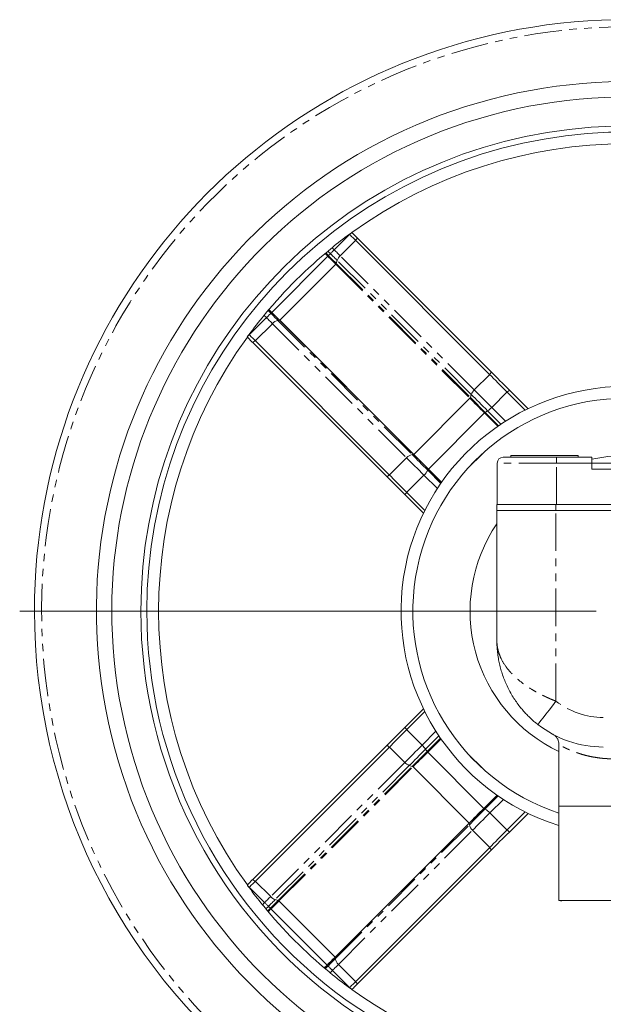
# Model space of a CAD drawing. Header units: millimetres. Extents: x -420 to 405, y 84 to 1018.
# Tile 18 of 19: x 188 to 287, y 849 to 1015. Entities that reach past the tile are written whole.
import ezdxf

# ---------------------------------------------------------------- set-up
doc = ezdxf.new("R2010")
doc.units = ezdxf.units.MM
doc.linetypes.add('PHANTOM', pattern=[12.7, 6.35, -1.27, 1.27, -1.27, 1.27, -1.27])

# ---------------------------------------------------------------- blocks, each defined once
blk = doc.blocks.new('SW_CENTERMARKSYMBOL_22')
at = {"color": 0, "linetype": 'Continuous', "lineweight": 0}
blk.add_line((-5, 0), (-102.5, 0), dxfattribs=at)

msp = doc.modelspace()

# ---------------------------------------------------------------- linework, layer by layer
at = {"color": 7, "linetype": 'Continuous', "lineweight": 15}
for p, q in [((241.63, 976.13), (244.24, 978.73)), ((245.25, 977.72), (242.65, 975.12)), ((244.24, 978.73), (244.19, 978.78)), ((244.24, 978.73), (244.53, 979.03)), ((245.56, 978.11), (245.21, 977.76)), ((267.89, 955.08), (245.21, 977.76)), ((245.56, 978.11), (268.24, 955.44)), ((231.07, 965.56), (240.56, 975.06)), ((240.67, 975.16), (241, 975.49)), ((242.14, 974.35), (241.99, 973.85)), ((241.9, 973.72), (232.41, 964.22)), ((230.59, 966.04), (231.07, 965.56)), ((227.27, 961.76), (230.17, 964.67)), ((230.91, 965.41), (231.05, 965.55)), ((232.12, 964.19), (232.38, 964.22)), ((255.09, 941.54), (232.41, 964.22)), ((231.18, 963.65), (228.28, 960.75)), ((226.92, 961.4), (226.97, 961.47)), ((226.97, 961.47), (227.27, 961.76)), ((227.22, 961.81), (227.27, 961.76)), ((227.89, 960.44), (228.24, 960.79)), ((228.24, 960.79), (250.92, 938.11)), ((250.57, 937.76), (227.89, 960.44)), ((267.93, 955.04), (265.32, 952.44)), ((268.24, 955.44), (267.89, 955.08)), ((270.89, 952.08), (271.25, 952.43)), ((271.25, 952.43), (274.41, 949.27)), ((264.58, 951.04), (255.09, 941.54)), ((264.66, 951.17), (264.82, 951.67)), ((268.27, 949.49), (270.88, 952.1)), ((273.93, 949.04), (270.89, 952.08)), ((257.57, 939.06), (267.06, 948.56)), ((267.58, 948.91), (267.18, 948.65)), ((253.86, 940.97), (250.96, 938.07)), ((264.14, 939.09), (266.91, 941.86)), ((271.53, 941.38), (271.53, 941.06)), ((282.87, 941.38), (271.53, 941.38)), ((279.2, 941.06), (285.2, 941.06)), ((282.87, 941.06), (282.87, 941.38)), ((285.2, 940.06), (285.2, 941.06)), ((269.2, 940.06), (269.2, 933.06)), ((285.2, 939.06), (285.2, 940.06)), ((285.2, 940.06), (306.53, 940.06)), ((250.92, 938.11), (250.57, 937.76)), ((253.9, 935.13), (256.81, 938.03)), ((259.8, 936.83), (257.57, 939.06)), ((253.57, 934.75), (253.92, 935.11)), ((256.73, 931.59), (253.57, 934.75)), ((253.92, 935.11), (256.96, 932.07)), ((269.14, 933.06), (269.14, 932.06)), ((269.14, 933.06), (279.14, 933.06)), ((279.14, 933.06), (306.53, 933.06)), ((306.53, 933.06), (279.2, 933.06)), ((269.14, 932.06), (269.14, 910.06)), ((269.14, 932.06), (279.14, 932.06)), ((279.14, 932.06), (306.53, 932.06)), ((253.57, 895.36), (256.73, 898.52)), ((256.96, 898.05), (253.92, 895.01)), ((253.92, 895.01), (253.57, 895.36)), ((256.51, 892.39), (253.9, 894.99)), ((227.89, 869.68), (250.57, 892.36)), ((250.92, 892), (228.24, 869.33)), ((250.57, 892.36), (250.92, 892)), ((250.96, 892.05), (253.56, 889.44)), ((257.09, 891.69), (257.35, 891.29)), ((266.94, 881.68), (257.44, 891.18)), ((264.14, 891.03), (266.91, 888.25)), ((279.64, 892.46), (279.64, 882.06)), ((254.83, 888.78), (254.33, 888.94)), ((254.96, 888.7), (264.46, 879.2)), ((269.17, 883.91), (266.94, 881.68)), ((270.88, 878.02), (267.97, 880.92)), ((270.89, 878.04), (273.93, 881.08)), ((274.41, 880.84), (271.25, 877.68)), ((279.64, 882.06), (279.64, 866.1)), ((279.64, 882.06), (387.84, 882.06)), ((264.46, 879.2), (241.78, 856.52)), ((265.03, 877.98), (267.93, 875.07)), ((271.25, 877.68), (270.89, 878.04)), ((245.21, 852.35), (267.89, 875.03)), ((268.24, 874.68), (245.56, 852)), ((267.89, 875.03), (268.24, 874.68)), ((227.89, 869.68), (228.24, 869.33)), ((228.28, 869.37), (230.89, 866.76)), ((227.27, 868.35), (226.97, 868.65)), ((227.27, 868.35), (227.22, 868.31)), ((229.87, 865.75), (227.27, 868.35)), ((231.65, 866.26), (232.16, 866.1)), ((232.28, 866.02), (241.78, 856.52)), ((404.64, 866.1), (279.64, 866.1)), ((230.84, 864.78), (230.51, 865.11)), ((240.44, 855.19), (230.94, 864.68)), ((241.81, 856.24), (241.78, 856.5)), ((239.96, 854.71), (240.44, 855.19)), ((240.6, 855.03), (240.45, 855.17)), ((244.24, 851.38), (241.34, 854.29)), ((242.35, 855.3), (245.25, 852.4)), ((244.19, 851.34), (244.24, 851.38)), ((244.53, 851.09), (244.24, 851.38)), ((244.6, 851.04), (244.53, 851.09)), ((245.56, 852), (245.21, 852.35))]:
    msp.add_line(p, q, dxfattribs=at)
at = {"color": 8, "linetype": 'PHANTOM', "lineweight": 0}
for p, q in [((240.57, 975.92), (241, 975.49)), ((241.63, 976.13), (241.27, 976.49)), ((240.1, 975.52), (240.56, 975.06)), ((240.21, 975.62), (240.67, 975.16)), ((264.82, 951.67), (242.14, 974.35)), ((265.32, 952.44), (242.65, 975.12)), ((241.9, 973.72), (264.58, 951.04)), ((241.99, 973.85), (264.66, 951.17)), ((230.91, 965.41), (230.45, 965.87)), ((231.05, 965.55), (230.58, 966.02)), ((230.17, 964.67), (229.78, 965.06)), ((232.12, 964.19), (254.8, 941.51)), ((232.38, 964.22), (255.06, 941.54)), ((231.18, 963.65), (253.86, 940.97)), ((270.6, 947.16), (268.27, 949.49)), ((267.06, 948.56), (269.32, 946.3)), ((267.18, 948.65), (269.44, 946.39)), ((269.83, 946.66), (267.58, 948.91)), ((255.06, 941.54), (254.8, 941.51)), ((279.2, 941.06), (279.2, 940.06)), ((279.2, 940.06), (269.2, 940.06)), ((279.2, 933.06), (279.2, 940.06)), ((279.2, 940.06), (285.2, 940.06)), ((256.81, 938.03), (259.08, 935.76)), ((257.56, 939.04), (257.46, 938.85)), ((257.46, 938.85), (259.67, 936.65)), ((257.56, 939.04), (259.79, 936.81)), ((285.2, 939.06), (306.53, 939.06)), ((279.14, 932.06), (279.14, 933.06)), ((279.14, 899.81), (279.14, 932.06)), ((258.84, 894.72), (256.51, 892.39)), ((259.35, 893.95), (257.09, 891.69)), ((257.35, 891.29), (259.61, 893.56)), ((257.44, 891.18), (259.7, 893.43)), ((253.56, 889.44), (230.89, 866.76)), ((254.33, 888.94), (231.65, 866.26)), ((232.16, 866.1), (254.83, 888.78)), ((232.28, 866.02), (254.96, 888.7)), ((266.96, 881.67), (269.19, 883.9)), ((267.15, 881.58), (269.35, 883.79)), ((267.97, 880.92), (270.24, 883.19)), ((266.96, 881.67), (267.15, 881.58)), ((241.78, 856.5), (264.46, 879.18)), ((264.46, 879.18), (264.49, 878.92)), ((241.81, 856.24), (264.49, 878.92)), ((242.35, 855.3), (265.03, 877.98)), ((229.87, 865.75), (229.51, 865.38)), ((230.08, 864.69), (230.51, 865.11)), ((230.38, 864.33), (230.84, 864.78)), ((230.48, 864.21), (230.94, 864.68)), ((240.45, 855.17), (239.98, 854.69)), ((240.6, 855.03), (240.13, 854.57)), ((241.34, 854.29), (240.94, 853.89))]:
    msp.add_line(p, q, dxfattribs=at)
at = {"color": 7, "linetype": 'Continuous', "lineweight": 15, "flags": 128}
for points in [[(244.6, 979.08), (244.74, 978.94), (244.87, 978.81), (244.99, 978.68), (245.12, 978.56), (245.24, 978.44), (245.35, 978.33), (245.46, 978.22), (245.56, 978.11)], [(245.21, 977.76), (245.11, 977.87), (245, 977.98), (244.88, 978.09), (244.76, 978.21), (244.63, 978.34), (244.51, 978.46), (244.37, 978.6), (244.24, 978.73)], [(241, 975.49), (241.06, 975.55), (241.13, 975.62), (241.21, 975.7), (241.29, 975.78), (241.37, 975.86), (241.46, 975.95), (241.54, 976.04), (241.63, 976.13)], [(240.56, 975.06), (240.58, 975.07), (240.59, 975.09), (240.61, 975.1), (240.62, 975.11), (240.63, 975.13), (240.65, 975.14), (240.66, 975.15), (240.67, 975.16)], [(230.17, 964.67), (230.28, 964.78), (230.4, 964.89), (230.5, 964.99), (230.6, 965.09), (230.69, 965.19), (230.78, 965.27), (230.85, 965.34), (230.91, 965.41)], [(232.41, 964.22), (232.26, 964.37), (232.11, 964.53), (231.95, 964.69), (231.78, 964.85), (231.61, 965.02), (231.43, 965.2), (231.25, 965.38), (231.07, 965.56)], [(227.89, 960.44), (227.78, 960.54), (227.67, 960.65), (227.56, 960.76), (227.44, 960.88), (227.32, 961.01), (227.19, 961.13), (227.06, 961.26), (226.92, 961.4)], [(227.27, 961.76), (227.4, 961.63), (227.54, 961.49), (227.66, 961.37), (227.79, 961.24), (227.91, 961.12), (228.02, 961.01), (228.13, 960.9), (228.24, 960.79)], [(270.89, 952.08), (270.49, 952.48), (270.1, 952.88), (269.7, 953.27), (269.31, 953.66), (268.94, 954.03), (268.57, 954.4), (268.22, 954.75), (267.89, 955.08)], [(271.25, 952.43), (270.85, 952.83), (270.45, 953.23), (270.06, 953.62), (269.67, 954.01), (269.29, 954.39), (268.93, 954.75), (268.58, 955.1), (268.24, 955.44)], [(255.09, 941.54), (255.36, 941.27), (255.65, 940.99), (255.95, 940.69), (256.26, 940.37), (256.58, 940.05), (256.9, 939.73), (257.23, 939.4), (257.57, 939.06)], [(289.2, 941.33), (287.89, 941.21), (285.2, 940.75)], [(250.57, 937.76), (250.9, 937.42), (251.25, 937.07), (251.61, 936.71), (251.99, 936.33), (252.38, 935.95), (252.77, 935.55), (253.17, 935.15), (253.57, 934.75)], [(250.92, 938.11), (251.25, 937.78), (251.6, 937.43), (251.97, 937.06), (252.34, 936.69), (252.73, 936.3), (253.13, 935.91), (253.52, 935.51), (253.92, 935.11)], [(253.57, 895.36), (253.17, 894.96), (252.77, 894.56), (252.38, 894.17), (251.99, 893.78), (251.61, 893.41), (251.25, 893.04), (250.9, 892.69), (250.57, 892.36)], [(253.92, 895.01), (253.52, 894.61), (253.13, 894.21), (252.73, 893.82), (252.34, 893.43), (251.97, 893.05), (251.6, 892.69), (251.25, 892.34), (250.92, 892)], [(264.46, 879.2), (264.73, 879.47), (265.01, 879.76), (265.32, 880.06), (265.63, 880.37), (265.95, 880.69), (266.27, 881.02), (266.6, 881.35), (266.94, 881.68)], [(267.89, 875.03), (268.22, 875.37), (268.57, 875.72), (268.94, 876.08), (269.31, 876.46), (269.7, 876.85), (270.1, 877.24), (270.49, 877.64), (270.89, 878.04)], [(268.24, 874.68), (268.58, 875.01), (268.93, 875.36), (269.29, 875.73), (269.67, 876.11), (270.06, 876.49), (270.45, 876.89), (270.85, 877.28), (271.25, 877.68)], [(226.92, 868.72), (227.06, 868.85), (227.19, 868.98), (227.32, 869.11), (227.44, 869.23), (227.56, 869.35), (227.67, 869.47), (227.78, 869.58), (227.89, 869.68)], [(228.24, 869.33), (228.13, 869.22), (228.02, 869.11), (227.91, 869), (227.79, 868.87), (227.66, 868.75), (227.54, 868.62), (227.4, 868.49), (227.27, 868.35)], [(230.51, 865.11), (230.45, 865.18), (230.38, 865.25), (230.3, 865.32), (230.22, 865.4), (230.14, 865.48), (230.05, 865.57), (229.96, 865.66), (229.87, 865.75)], [(230.94, 864.68), (230.93, 864.69), (230.92, 864.71), (230.9, 864.72), (230.89, 864.74), (230.87, 864.75), (230.86, 864.76), (230.85, 864.77), (230.84, 864.78)], [(241.78, 856.52), (241.63, 856.38), (241.47, 856.22), (241.31, 856.06), (241.15, 855.89), (240.98, 855.72), (240.8, 855.55), (240.62, 855.37), (240.44, 855.19)], [(241.34, 854.29), (241.22, 854.4), (241.11, 854.51), (241.01, 854.62), (240.91, 854.72), (240.81, 854.81), (240.73, 854.89), (240.66, 854.97), (240.6, 855.03)], [(244.24, 851.38), (244.37, 851.52), (244.51, 851.65), (244.63, 851.78), (244.76, 851.9), (244.88, 852.02), (245, 852.14), (245.11, 852.25), (245.21, 852.35)], [(245.56, 852), (245.46, 851.9), (245.35, 851.79), (245.24, 851.67), (245.12, 851.55), (244.99, 851.43), (244.87, 851.3), (244.74, 851.17), (244.6, 851.04)]]:
    msp.add_lwpolyline(points, dxfattribs=at)
at = {"color": 8, "linetype": 'PHANTOM', "lineweight": 0, "flags": 128}
for points in [[(241.63, 976.13), (241.77, 975.99), (241.91, 975.85), (242.05, 975.72), (242.18, 975.59), (242.3, 975.46), (242.42, 975.34), (242.54, 975.22), (242.65, 975.12)], [(240.56, 975.06), (240.75, 974.87), (240.93, 974.69), (241.1, 974.52), (241.27, 974.35), (241.44, 974.18), (241.6, 974.02), (241.75, 973.87), (241.9, 973.72)], [(240.67, 975.16), (240.85, 974.98), (241.03, 974.81), (241.2, 974.63), (241.37, 974.46), (241.53, 974.3), (241.69, 974.14), (241.84, 973.99), (241.99, 973.85)], [(241, 975.49), (241.16, 975.33), (241.31, 975.18), (241.46, 975.03), (241.61, 974.88), (241.75, 974.74), (241.89, 974.6), (242.02, 974.47), (242.14, 974.35)], [(231.18, 963.65), (231.07, 963.76), (230.96, 963.88), (230.84, 964), (230.71, 964.12), (230.58, 964.25), (230.45, 964.39), (230.31, 964.53), (230.17, 964.67)], [(232.12, 964.19), (231.99, 964.33), (231.85, 964.47), (231.71, 964.61), (231.56, 964.76), (231.4, 964.92), (231.24, 965.08), (231.08, 965.24), (230.91, 965.41)], [(232.38, 964.22), (232.24, 964.36), (232.08, 964.52), (231.92, 964.68), (231.76, 964.84), (231.59, 965.01), (231.41, 965.19), (231.24, 965.36), (231.05, 965.55)], [(265.32, 952.44), (265.65, 952.11), (265.99, 951.77), (266.35, 951.41), (266.72, 951.04), (267.1, 950.66), (267.49, 950.27), (267.88, 949.88), (268.27, 949.49)], [(267.06, 948.56), (266.73, 948.89), (266.4, 949.22), (266.07, 949.55), (265.75, 949.87), (265.44, 950.18), (265.14, 950.48), (264.85, 950.77), (264.58, 951.04)], [(264.66, 951.17), (264.94, 950.89), (265.23, 950.6), (265.54, 950.3), (265.85, 949.98), (266.17, 949.66), (266.51, 949.33), (266.84, 948.99), (267.18, 948.65)], [(267.58, 948.91), (267.21, 949.28), (266.84, 949.64), (266.48, 950.01), (266.13, 950.36), (265.78, 950.71), (265.45, 951.04), (265.13, 951.36), (264.82, 951.67)], [(256.81, 938.03), (256.42, 938.42), (256.03, 938.81), (255.64, 939.2), (255.26, 939.58), (254.89, 939.95), (254.53, 940.31), (254.19, 940.65), (253.86, 940.97)], [(254.8, 941.51), (255.1, 941.22), (255.41, 940.91), (255.73, 940.59), (256.06, 940.26), (256.41, 939.91), (256.75, 939.56), (257.11, 939.21), (257.46, 938.85)], [(255.06, 941.54), (255.33, 941.27), (255.62, 940.98), (255.93, 940.67), (256.24, 940.36), (256.56, 940.04), (256.89, 939.71), (257.22, 939.38), (257.56, 939.04)], [(279.14, 899.81), (278.54, 899.04), (277.97, 898.3), (277.43, 897.62), (276.97, 897.02), (276.58, 896.53), (276.3, 896.17), (276.12, 895.95), (276.07, 895.87)], [(253.56, 889.44), (253.89, 889.77), (254.23, 890.11), (254.59, 890.47), (254.96, 890.84), (255.34, 891.22), (255.73, 891.6), (256.12, 891.99), (256.51, 892.39)], [(257.09, 891.69), (256.72, 891.33), (256.36, 890.96), (255.99, 890.6), (255.64, 890.24), (255.29, 889.9), (254.96, 889.56), (254.64, 889.24), (254.33, 888.94)], [(254.83, 888.78), (255.11, 889.06), (255.4, 889.35), (255.7, 889.65), (256.02, 889.97), (256.34, 890.29), (256.67, 890.62), (257.01, 890.96), (257.35, 891.29)], [(257.44, 891.18), (257.11, 890.84), (256.78, 890.51), (256.45, 890.19), (256.13, 889.87), (255.82, 889.56), (255.52, 889.26), (255.23, 888.97), (254.96, 888.7)], [(264.46, 879.18), (264.74, 879.45), (265.02, 879.74), (265.33, 880.04), (265.64, 880.35), (265.96, 880.68), (266.29, 881), (266.62, 881.34), (266.96, 881.67)], [(264.49, 878.92), (264.78, 879.21), (265.09, 879.52), (265.41, 879.84), (265.74, 880.18), (266.09, 880.52), (266.44, 880.87), (266.79, 881.22), (267.15, 881.58)], [(267.97, 880.92), (267.58, 880.53), (267.19, 880.14), (266.8, 879.76), (266.42, 879.38), (266.05, 879.01), (265.7, 878.65), (265.35, 878.3), (265.03, 877.98)], [(229.87, 865.75), (230.01, 865.89), (230.15, 866.03), (230.29, 866.16), (230.42, 866.29), (230.54, 866.42), (230.66, 866.54), (230.78, 866.65), (230.89, 866.76)], [(230.51, 865.11), (230.67, 865.27), (230.82, 865.43), (230.97, 865.58), (231.12, 865.72), (231.26, 865.86), (231.4, 866), (231.53, 866.13), (231.65, 866.26)], [(230.84, 864.78), (231.02, 864.96), (231.2, 865.14), (231.37, 865.31), (231.54, 865.48), (231.7, 865.65), (231.86, 865.8), (232.01, 865.96), (232.16, 866.1)], [(230.94, 864.68), (231.13, 864.86), (231.31, 865.04), (231.48, 865.22), (231.65, 865.39), (231.82, 865.55), (231.98, 865.72), (232.14, 865.87), (232.28, 866.02)], [(241.78, 856.5), (241.64, 856.35), (241.48, 856.2), (241.32, 856.04), (241.16, 855.87), (240.99, 855.7), (240.81, 855.53), (240.64, 855.35), (240.45, 855.17)], [(241.81, 856.24), (241.67, 856.11), (241.54, 855.97), (241.39, 855.82), (241.24, 855.67), (241.08, 855.52), (240.92, 855.36), (240.76, 855.19), (240.6, 855.03)], [(240.45, 855.17), (240.45, 855.17), (240.45, 855.17), (240.45, 855.17), (240.45, 855.18), (240.45, 855.18), (240.44, 855.18), (240.44, 855.18), (240.44, 855.19)], [(242.35, 855.3), (242.24, 855.19), (242.12, 855.08), (242, 854.95), (241.88, 854.83), (241.75, 854.7), (241.61, 854.57), (241.48, 854.43), (241.34, 854.29)]]:
    msp.add_lwpolyline(points, dxfattribs=at)
at = {"color": 7, "linetype": 'Continuous', "lineweight": 15}
for centre, radius, start, end in [((290.94, 915.06), 100, 15.382, 180), ((290.94, 915.06), 89.5, 17.2229, 284.0317), ((290.94, 915.06), 86.9, 17.7552, 284.4606), ((290.94, 915.06), 82.01, 18.6321, 180), ((290.94, 915.06), 81, 19.6213, 180), ((290.94, 915.06), 79, 54.104, 125.896), ((290.94, 915.06), 79, 129.2044, 140.5078), ((244.03, 973.66), 2.01, 133.5659, 159.9901), ((241.67, 973.96), 0.335, 313.5681, 339.9887), ((232.48, 962.49), 1.74, 101.6826, 138.0264), ((290.94, 915.06), 79, 144.104, 215.896), ((290.94, 915.06), 38, 90, 252.7004), ((266.71, 950.98), 2.01, 133.5616, 159.9952), ((290.94, 915.06), 36, 90, 251.7062), ((264.35, 951.28), 0.335, 313.5713, 339.9856), ((265.09, 952.59), 4.44, 304.1296, 315.7954), ((267.59, 948.04), 0.742, 124.1467, 135.7847), ((255.16, 939.81), 1.74, 101.6823, 138.0266), ((270.2, 940.06), 1, 90, 180), ((254.31, 940.69), 3.65, 313.2389, 329.8137), ((290.94, 915.06), 26.33, 145.894, 244.5836), ((290.94, 915.06), 100, 180, 283.4148), ((290.94, 915.06), 82.01, 180, 285.3442), ((290.94, 915.06), 81, 180, 285.5394), ((287.14, 910.06), 18, 232.0201, 270), ((253.41, 889.2), 4.44, 34.1315, 45.7944), ((257.96, 891.71), 0.741, 214.135, 225.7885), ((255.02, 890.82), 2.01, 223.5597, 249.9971), ((254.72, 888.47), 0.335, 43.5586, 69.9889), ((265.31, 878.42), 3.65, 43.2396, 59.814), ((266.19, 879.27), 1.74, 191.6823, 228.0275), ((232.34, 868.15), 2.01, 223.5658, 249.991), ((232.04, 865.79), 0.335, 43.5712, 69.9763), ((290.94, 915.06), 79, 219.2044, 230.5078), ((243.51, 856.59), 1.74, 191.6831, 228.0273), ((290.94, 915.06), 79, 234.104, 285.9432)]:
    msp.add_arc(centre, radius, start, end, dxfattribs=at)
at = {"color": 8, "linetype": 'PHANTOM', "lineweight": 0}
for centre, radius, start, end in [((290.94, 915.06), 98.77, 15.2624, 283.5852), ((236.76, 959.85), 8.06, 134.9196, 135.0804), ((232.37, 964.36), 0.14, 275.9674, 287.0968), ((255.05, 941.68), 0.137, 275.848, 287.2225), ((257.75, 938.95), 0.215, 147.4954, 153.7495), ((267.05, 881.86), 0.211, 237.407, 243.8063), ((264.32, 879.16), 0.14, 5.9549, 17.1093), ((241.64, 856.48), 0.14, 5.9549, 17.1093)]:
    msp.add_arc(centre, radius, start, end, dxfattribs=at)
at = {"color": 7, "linetype": 'Continuous', "lineweight": 15}
for centre, major_axis, start_param, end_param in [((292.14, 913.86), (57.06, -57.06), 2.992286, 3.038327), ((292.14, 913.86), (57.06, -57.06), 2.987097, 2.992311), ((292.14, 913.86), (57.06, -57.06), 3.239592, 3.290899), ((292.14, 913.86), (57.06, -57.06), 3.290874, 3.296088), ((292.14, 916.25), (57.06, 57.06), 2.987097, 2.992311), ((292.14, 916.25), (57.06, 57.06), 2.992286, 3.038327), ((292.14, 916.25), (57.06, 57.06), 3.239592, 3.290899), ((292.14, 916.25), (57.06, 57.06), 3.290874, 3.296088)]:
    msp.add_ellipse(centre, major_axis=major_axis, ratio=0.99978, start_param=start_param, end_param=end_param, dxfattribs=at)
for points in [[(244.53, 979.03), (244.56, 979.04), (244.58, 979.06), (244.6, 979.08)], [(241.27, 976.49), (241.18, 976.42), (241.09, 976.35), (241.01, 976.27)], [(229.98, 965.3), (229.91, 965.22), (229.84, 965.14), (229.78, 965.06)], [(226.97, 868.65), (226.96, 868.67), (226.94, 868.69), (226.92, 868.72)], [(229.51, 865.38), (229.58, 865.29), (229.65, 865.21), (229.73, 865.12)], [(240.7, 854.09), (240.78, 854.03), (240.86, 853.96), (240.94, 853.89)]]:
    msp.add_open_spline(points, degree=3, dxfattribs=at)
for points, knots in [([(270.2, 941.06), (270.2, 941.06), (270.2, 941.06), (270.21, 941.06), (270.23, 941.06), (270.26, 941.06), (270.3, 941.06), (270.38, 941.06), (270.53, 941.06), (270.82, 941.06), (271.19, 941.06), (271.81, 941.06), (272.79, 941.06), (273.99, 941.06), (275.05, 941.06), (275.87, 941.06), (276.7, 941.06), (277.45, 941.06), (278.1, 941.06), (278.65, 941.06), (279.01, 941.06), (279.2, 941.06)], [0, 0, 0, 0, 0.019463, 0.038888, 0.058293, 0.077695, 0.097114, 0.116567, 0.178311, 0.240094, 0.304413, 0.368769, 0.500007, 0.631244, 0.695563, 0.75992, 0.821665, 0.883447, 0.922297, 0.9611, 1, 1, 1, 1]), ([(276.07, 895.87), (275.98, 895.94), (275.8, 896.08), (275.55, 896.29), (275.29, 896.51), (275.03, 896.74), (274.77, 896.98), (274.52, 897.23), (274.26, 897.48), (274.01, 897.74), (273.76, 898.01), (273.52, 898.29), (273.27, 898.58), (272.69, 899.3), (271.82, 900.54), (271.01, 902.03), (270.45, 903.3), (270.11, 904.22), (269.81, 905.18), (269.57, 906.11), (269.38, 907.09), (269.27, 907.91), (269.2, 908.64), (269.15, 909.3), (269.15, 909.79), (269.14, 910.06)], [0, 0, 0, 0, 0.0192257, 0.0387341, 0.0585335, 0.0786316, 0.0990359, 0.1197535, 0.1407912, 0.1621555, 0.1838526, 0.2058884, 0.2282686, 0.2509986, 0.3698709, 0.5007707, 0.5616346, 0.625616, 0.6850685, 0.7496714, 0.8084254, 0.8743313, 0.9068787, 0.9487684, 1, 1, 1, 1]), ([(278.59, 894.22), (278.74, 894.12), (279.04, 893.93), (279.38, 893.49), (279.6, 892.99), (279.63, 892.63), (279.64, 892.46)], [0, 0, 0, 0, 0.245433, 0.500004, 0.754576, 1, 1, 1, 1]), ([(279.64, 866.1), (279.74, 866.09), (279.9, 866.06), (280.07, 866.06), (280.14, 866.06)], [0, 0, 0, 0, 0.559997, 1, 1, 1, 1])]:
    msp.add_open_spline(points, degree=3, knots=knots, dxfattribs=at)
at = {"color": 8, "linetype": 'PHANTOM', "lineweight": 0}
for points, knots in [([(269.14, 910.06), (269.14, 909.98), (269.15, 909.82), (269.16, 909.6), (269.18, 909.39), (269.2, 909.2), (269.23, 909.02), (269.25, 908.86), (269.28, 908.71), (269.36, 908.36), (269.52, 907.82), (269.92, 906.83), (270.62, 905.65), (271.81, 904.26), (273.25, 902.99), (274.6, 902.07), (275.58, 901.49), (276.16, 901.17), (276.74, 900.87), (277.34, 900.58), (277.93, 900.31), (278.54, 900.05), (278.94, 899.89), (279.14, 899.81)], [0, 0, 0, 0, 0.02032, 0.039328, 0.057023, 0.073405, 0.088474, 0.10223, 0.114673, 0.125803, 0.192184, 0.251443, 0.383756, 0.501251, 0.630239, 0.750142, 0.787058, 0.823545, 0.859616, 0.895283, 0.93056, 0.965461, 1, 1, 1, 1]), ([(288.85, 890.06), (288.73, 890.06), (288.49, 890.06), (288.13, 890.07), (287.78, 890.09), (287.42, 890.11), (287.07, 890.14), (286.51, 890.2), (285.76, 890.31), (284.89, 890.47), (284.05, 890.67), (283.29, 890.89), (282.59, 891.12), (281.95, 891.36), (281.41, 891.59), (280.93, 891.8), (280.54, 891.99), (280.25, 892.13), (280.04, 892.24), (279.89, 892.32), (279.78, 892.38), (279.7, 892.43), (279.65, 892.45), (279.65, 892.46), (279.64, 892.46)], [0, 0, 0, 0, 0.019968, 0.040325, 0.061071, 0.082208, 0.103739, 0.125664, 0.185089, 0.250501, 0.308276, 0.375291, 0.437857, 0.500629, 0.569188, 0.626276, 0.69095, 0.750993, 0.794096, 0.836552, 0.878364, 0.919539, 0.960082, 1, 1, 1, 1])]:
    msp.add_open_spline(points, degree=3, knots=knots, dxfattribs=at)
msp.add_open_spline([(287.14, 897.06), (284.24, 897.06), (281.43, 898.03), (279.14, 899.81)], degree=3, dxfattribs=at)

# ---------------------------------------------------------------- block references
at = {"color": 7, "linetype": 'Continuous', "lineweight": 0}
msp.add_blockref('SW_CENTERMARKSYMBOL_22', (290.94, 915.06), dxfattribs=at)

doc.saveas('drawing.dxf')
